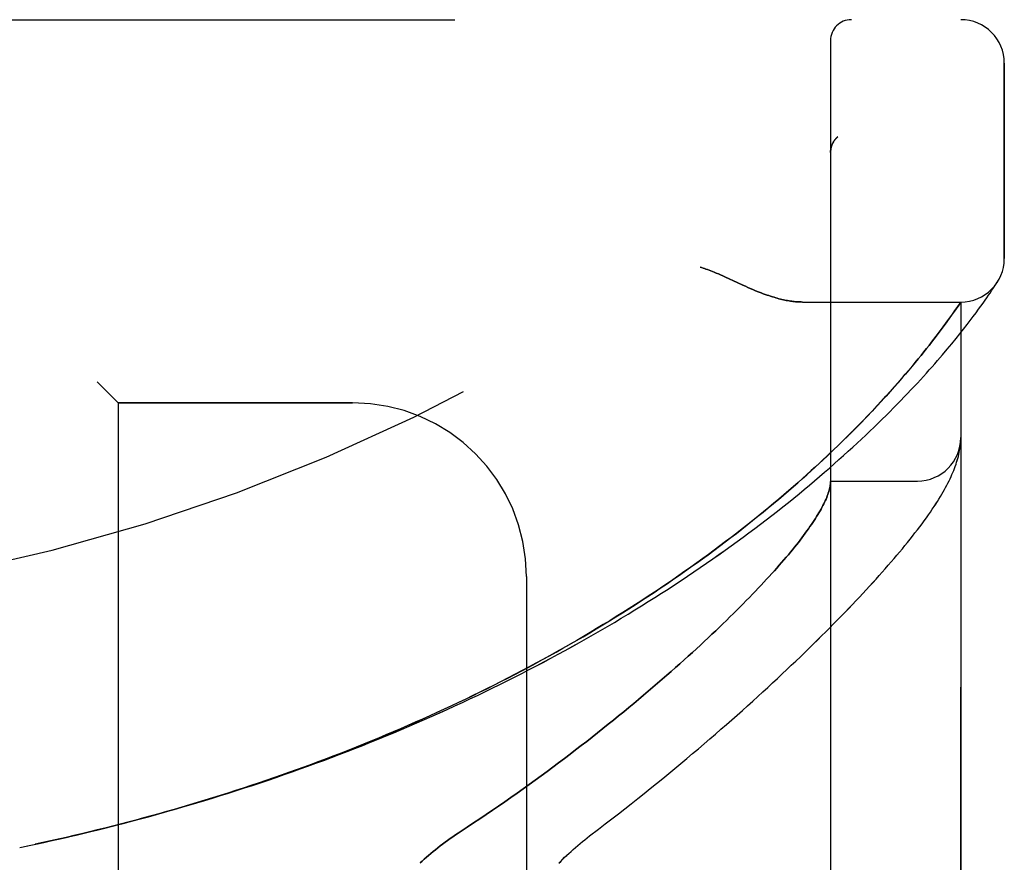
# Model space of a CAD drawing. Header units: inches. Extents: x 0 to 243, y 0 to 157.
# Tile 250 of 256: x 126.07 to 127.49, y 46.09 to 47.3. Entities that reach past the tile are written whole.
import ezdxf

# ---------------------------------------------------------------- set-up
doc = ezdxf.new("R2010")
doc.units = ezdxf.units.IN
doc.header["$LTSCALE"] = 13.357143
doc.header["$MEASUREMENT"] = 0
doc.linetypes.add('HIDDEN', pattern=[0.2, 0.1, -0.1])
doc.layers.add('LEFTHAND_DOOR_ASSEMBLY', color=7, linetype='CONTINUOUS')
doc.layers.add('RIGHTHAND_DOOR_ASSEMBLY', color=7, linetype='CONTINUOUS')

msp = doc.modelspace()

# ---------------------------------------------------------------- linework, layer by layer
at = {"layer": 'LEFTHAND_DOOR_ASSEMBLY', "color": 8, "linetype": 'HIDDEN'}
for p, q in [((125.3626, 47.2977), (127.4264, 47.2977)), ((127.2389, 44.6252), (127.2389, 47.2677)), ((127.4889, 46.9539), (127.4889, 47.2352)), ((127.2492, 47.129), (127.249, 47.1289)), ((127.2389, 47.1066), (127.2389, 47.1064)), ((127.0877, 46.9273), (127.1044, 46.9195)), ((127.1044, 46.9195), (127.1126, 46.9158)), ((127.4753, 46.9145), (127.4772, 46.9174)), ((127.4772, 46.9174), (127.4791, 46.9204)), ((127.4788, 46.92), (127.4785, 46.9195)), ((127.4788, 46.92), (127.4791, 46.9204)), ((127.4639, 46.8977), (127.4662, 46.9011)), ((127.4662, 46.9011), (127.4684, 46.9042)), ((127.4684, 46.9042), (127.4711, 46.9083)), ((127.4711, 46.9083), (127.4734, 46.9117)), ((127.4734, 46.9117), (127.4753, 46.9145)), ((127.1984, 46.8914), (127.4264, 46.8914)), ((127.421, 46.8836), (127.4264, 46.8914)), ((127.4264, 45.0014), (127.4264, 46.8914)), ((127.4553, 46.8857), (127.4585, 46.89)), ((127.4585, 46.89), (127.4613, 46.8941)), ((127.4613, 46.8941), (127.4639, 46.8977)), ((127.412, 46.8708), (127.4151, 46.8752)), ((127.4151, 46.8752), (127.4179, 46.8791)), ((127.4179, 46.8791), (127.421, 46.8836)), ((127.4443, 46.8707), (127.4483, 46.876)), ((127.4483, 46.876), (127.452, 46.881)), ((127.452, 46.881), (127.4553, 46.8857)), ((127.401, 46.8557), (127.405, 46.8611)), ((127.405, 46.8611), (127.4086, 46.8661)), ((127.4086, 46.8661), (127.412, 46.8708)), ((127.4304, 46.8526), (127.4354, 46.859)), ((127.4354, 46.859), (127.44, 46.865)), ((127.44, 46.865), (127.4443, 46.8707)), ((127.3907, 46.8421), (127.3953, 46.8481)), ((127.4194, 46.8388), (127.4251, 46.8459)), ((127.4251, 46.8459), (127.4304, 46.8526)), ((127.3806, 46.829), (127.3841, 46.8335)), ((127.3841, 46.8335), (127.3875, 46.8379)), ((127.3875, 46.8379), (127.3907, 46.8421)), ((127.4068, 46.8236), (127.4133, 46.8314)), ((127.4133, 46.8314), (127.4194, 46.8388)), ((127.3691, 46.8147), (127.3731, 46.8196)), ((127.3731, 46.8196), (127.3769, 46.8244)), ((127.3769, 46.8244), (127.3806, 46.829)), ((127.4, 46.8155), (127.4068, 46.8236)), ((127.3561, 46.7989), (127.3606, 46.8043)), ((127.3606, 46.8043), (127.365, 46.8096)), ((127.365, 46.8096), (127.3691, 46.8147)), ((127.3414, 46.7816), (127.3465, 46.7875)), ((127.3465, 46.7875), (127.3514, 46.7933)), ((127.3514, 46.7933), (127.3561, 46.7989)), ((126.1839, 46.7764), (126.2139, 46.7464)), ((127.3305, 46.7691), (127.336, 46.7754)), ((127.336, 46.7754), (127.3414, 46.7816)), ((127.3186, 46.7559), (127.3247, 46.7626)), ((127.3247, 46.7626), (127.3305, 46.7691)), ((126.5514, 46.7464), (126.2139, 46.7464)), ((126.2139, 46.7464), (126.2139, 45.1464)), ((127.3056, 46.7418), (127.3122, 46.7489)), ((127.3122, 46.7489), (127.3186, 46.7559)), ((127.2913, 46.7267), (127.2986, 46.7343)), ((127.2986, 46.7343), (127.3056, 46.7418)), ((127.2756, 46.7106), (127.2837, 46.7188)), ((127.2837, 46.7188), (127.2913, 46.7267)), ((127.426, 46.6879), (127.4261, 46.6886)), ((127.4261, 46.6892), (127.4262, 46.6899)), ((127.4261, 46.6886), (127.4261, 46.6892)), ((127.4262, 46.6906), (127.4263, 46.6913)), ((127.4262, 46.6899), (127.4262, 46.6906)), ((127.4254, 46.683), (127.4255, 46.6837)), ((127.4255, 46.6837), (127.4256, 46.6845)), ((127.4256, 46.6845), (127.4257, 46.6852)), ((127.4257, 46.6852), (127.4258, 46.6859)), ((127.4258, 46.6859), (127.4259, 46.6865)), ((127.4259, 46.6872), (127.426, 46.6879)), ((127.4259, 46.6865), (127.4259, 46.6872)), ((127.2389, 46.6339), (127.3639, 46.6339)), ((126.8014, 46.4964), (126.8014, 45.3964)), ((126.0724, 46.1065), (126.0839, 46.1089))]:
    msp.add_line(p, q, dxfattribs=at)
for points in [[(127.2451, 47.1247), (127.2453, 47.1249), (127.2454, 47.1251), (127.2456, 47.1254), (127.2458, 47.1256), (127.246, 47.1258), (127.2462, 47.126), (127.2464, 47.1262), (127.2466, 47.1265), (127.2468, 47.1267), (127.247, 47.1269), (127.2472, 47.1271), (127.2474, 47.1273), (127.2476, 47.1276), (127.2478, 47.1278), (127.248, 47.128), (127.2483, 47.1282), (127.2485, 47.1284), (127.2487, 47.1286), (127.249, 47.1288), (127.2492, 47.129)], [(127.2409, 47.1173), (127.2407, 47.1167), (127.2405, 47.1162), (127.2403, 47.1156), (127.2401, 47.115), (127.24, 47.1144), (127.2398, 47.1138), (127.2397, 47.1132), (127.2395, 47.1126), (127.2394, 47.112), (127.2393, 47.1114), (127.2392, 47.1108), (127.2391, 47.1101), (127.239, 47.1095), (127.239, 47.1089), (127.2389, 47.1083), (127.2389, 47.1076), (127.2389, 47.107), (127.2389, 47.1066)], [(127.2451, 47.1247), (127.2447, 47.1242), (127.2444, 47.1237), (127.244, 47.1232), (127.2437, 47.1227), (127.2434, 47.1222), (127.2431, 47.1217), (127.2428, 47.1212), (127.2425, 47.1206), (127.2422, 47.1201), (127.2419, 47.1195), (127.2417, 47.119), (127.2414, 47.1184), (127.2412, 47.1179), (127.2409, 47.1173)], [(127.0514, 46.9414), (127.0534, 46.9409), (127.0555, 46.9402), (127.0576, 46.9396), (127.0597, 46.9388), (127.0619, 46.9381), (127.0642, 46.9373), (127.0665, 46.9364), (127.069, 46.9354), (127.0717, 46.9344), (127.0745, 46.9332), (127.0775, 46.9319), (127.0806, 46.9305), (127.0841, 46.929), (127.0877, 46.9273)], [(127.1126, 46.9158), (127.1164, 46.9141), (127.12, 46.9124), (127.1235, 46.9109), (127.1269, 46.9095), (127.1301, 46.9081), (127.1332, 46.9068), (127.1363, 46.9056), (127.1392, 46.9045), (127.1421, 46.9034), (127.1448, 46.9024), (127.1475, 46.9015), (127.1501, 46.9006), (127.1527, 46.8997), (127.1552, 46.8989), (127.1576, 46.8982), (127.16, 46.8975), (127.1623, 46.8969), (127.1646, 46.8962), (127.1668, 46.8957), (127.169, 46.8952), (127.1711, 46.8947), (127.1732, 46.8942), (127.1752, 46.8938), (127.1772, 46.8935), (127.1792, 46.8931), (127.1811, 46.8928), (127.183, 46.8925), (127.1848, 46.8923), (127.1866, 46.8921), (127.1884, 46.8919), (127.1902, 46.8918), (127.1919, 46.8917), (127.1935, 46.8916), (127.1952, 46.8915), (127.1968, 46.8915), (127.1984, 46.8914)], [(127.3953, 46.8481), (127.3968, 46.8501), (127.401, 46.8557)], [(126.1303, 46.1191), (126.1419, 46.1217), (126.1535, 46.1244), (126.1651, 46.1272), (126.1767, 46.13), (126.1883, 46.1328), (126.1999, 46.1357), (126.2114, 46.1387), (126.223, 46.1416), (126.2346, 46.1447), (126.2462, 46.1478), (126.2577, 46.1509), (126.2693, 46.1541), (126.2808, 46.1573), (126.2924, 46.1606), (126.3039, 46.1639), (126.3155, 46.1673), (126.327, 46.1707), (126.3385, 46.1741), (126.35, 46.1777), (126.3615, 46.1812), (126.373, 46.1848), (126.3844, 46.1885), (126.3959, 46.1922), (126.4073, 46.1959), (126.4188, 46.1997), (126.4302, 46.2036), (126.4416, 46.2075), (126.453, 46.2114), (126.4643, 46.2154), (126.4757, 46.2195), (126.487, 46.2236), (126.4984, 46.2277), (126.5097, 46.2319), (126.5209, 46.2361), (126.5322, 46.2404), (126.5435, 46.2447), (126.5547, 46.2491), (126.5659, 46.2535), (126.5771, 46.258), (126.5882, 46.2625), (126.5994, 46.2671), (126.6105, 46.2717), (126.6215, 46.2763), (126.6326, 46.2811), (126.6436, 46.2858), (126.6546, 46.2906), (126.6656, 46.2954), (126.6766, 46.3003), (126.6875, 46.3053), (126.6983, 46.3103), (126.7092, 46.3153), (126.72, 46.3204), (126.7308, 46.3255), (126.7415, 46.3306), (126.7523, 46.3358), (126.7629, 46.3411), (126.7736, 46.3464), (126.7842, 46.3517), (126.7947, 46.3571), (126.8053, 46.3625), (126.8157, 46.368), (126.8262, 46.3735), (126.8366, 46.379), (126.8469, 46.3846), (126.8572, 46.3902), (126.8675, 46.3958), (126.8777, 46.4015), (126.8878, 46.4073), (126.8979, 46.413), (126.908, 46.4188), (126.9179, 46.4246), (126.9279, 46.4305), (126.9378, 46.4364), (126.9476, 46.4423), (126.9574, 46.4483), (126.9671, 46.4543), (126.9767, 46.4603), (126.9863, 46.4663), (126.9958, 46.4724), (127.0053, 46.4785), (127.0146, 46.4846), (127.024, 46.4908), (127.0332, 46.4969), (127.0424, 46.5031), (127.0515, 46.5093), (127.0605, 46.5155), (127.0695, 46.5217), (127.0783, 46.528), (127.0871, 46.5342), (127.0959, 46.5405), (127.1045, 46.5467), (127.113, 46.553), (127.1215, 46.5593), (127.1299, 46.5656), (127.1381, 46.5718), (127.1463, 46.5781), (127.1545, 46.5844), (127.1625, 46.5907), (127.1704, 46.5969), (127.1782, 46.6032), (127.1859, 46.6094), (127.1936, 46.6156), (127.2011, 46.6218), (127.2086, 46.628), (127.2159, 46.6342), (127.2231, 46.6404), (127.2303, 46.6465), (127.2373, 46.6526), (127.2442, 46.6586), (127.251, 46.6647), (127.2577, 46.6707), (127.2643, 46.6766), (127.2708, 46.6825), (127.2772, 46.6884), (127.2835, 46.6943), (127.2896, 46.7), (127.2956, 46.7058), (127.3016, 46.7115), (127.3074, 46.7171), (127.3131, 46.7227), (127.3187, 46.7282), (127.3241, 46.7336), (127.3295, 46.739), (127.3347, 46.7444), (127.3399, 46.7496), (127.3449, 46.7548), (127.3498, 46.7599), (127.3546, 46.765), (127.3592, 46.77), (127.3638, 46.7749), (127.3683, 46.7797), (127.3726, 46.7845), (127.3768, 46.7892), (127.381, 46.7938), (127.385, 46.7983), (127.3889, 46.8027), (127.3927, 46.8071), (127.4, 46.8155)], [(126.128, 46.1186), (126.1392, 46.1211), (126.1503, 46.1237), (126.1614, 46.1263), (126.1725, 46.129), (126.1836, 46.1317), (126.1948, 46.1345), (126.2059, 46.1373), (126.217, 46.1402), (126.2281, 46.1431), (126.2391, 46.146), (126.2502, 46.149), (126.2613, 46.152), (126.2724, 46.1551), (126.2834, 46.1582), (126.2945, 46.1614), (126.3055, 46.1646), (126.3166, 46.1679), (126.3276, 46.1711), (126.3386, 46.1745), (126.3496, 46.1779), (126.3606, 46.1813), (126.3716, 46.1848), (126.3826, 46.1883), (126.3936, 46.1919), (126.4045, 46.1955), (126.4154, 46.1992), (126.4264, 46.2029), (126.4373, 46.2066), (126.4481, 46.2104), (126.459, 46.2143), (126.4699, 46.2181), (126.4807, 46.2221), (126.4915, 46.226), (126.5023, 46.2301), (126.5131, 46.2341), (126.5239, 46.2383), (126.5346, 46.2424), (126.5454, 46.2466), (126.5561, 46.2509), (126.5668, 46.2552), (126.5774, 46.2595), (126.5881, 46.2639), (126.5987, 46.2683), (126.6093, 46.2728), (126.6198, 46.2773), (126.6304, 46.2819), (126.6409, 46.2865), (126.6513, 46.2912), (126.6618, 46.2959), (126.6722, 46.3006), (126.6826, 46.3054), (126.693, 46.3102), (126.7033, 46.3151), (126.7136, 46.32), (126.7239, 46.325), (126.7341, 46.33), (126.7443, 46.335), (126.7545, 46.3401), (126.7646, 46.3452), (126.7747, 46.3504), (126.7847, 46.3556), (126.7947, 46.3609), (126.8047, 46.3662), (126.8146, 46.3715), (126.8245, 46.3769), (126.8344, 46.3823), (126.8442, 46.3877), (126.8539, 46.3932), (126.8636, 46.3988), (126.8733, 46.4043), (126.8829, 46.4099), (126.8924, 46.4156), (126.9019, 46.4212), (126.9114, 46.4269), (126.9208, 46.4326), (126.9301, 46.4384), (126.9394, 46.4442), (126.9487, 46.45), (126.9578, 46.4559), (126.9669, 46.4618), (126.976, 46.4677), (126.985, 46.4736), (126.9939, 46.4796), (127.0028, 46.4855), (127.0116, 46.4915), (127.0203, 46.4976), (127.0289, 46.5036), (127.0375, 46.5097), (127.046, 46.5157), (127.0545, 46.5218), (127.0628, 46.5279), (127.0711, 46.534), (127.0793, 46.5402), (127.0875, 46.5463), (127.0955, 46.5524), (127.1035, 46.5586), (127.1114, 46.5647), (127.1191, 46.5708), (127.1268, 46.577), (127.1345, 46.5831), (127.142, 46.5892), (127.1494, 46.5953), (127.1568, 46.6015), (127.164, 46.6075), (127.1712, 46.6136), (127.1782, 46.6196), (127.185, 46.6256), (127.1917, 46.6315), (127.1983, 46.6372), (127.2046, 46.6429), (127.2108, 46.6485), (127.2167, 46.6539), (127.2225, 46.6592), (127.2281, 46.6644), (127.2335, 46.6694), (127.2387, 46.6744), (127.2438, 46.6792), (127.2487, 46.684), (127.2535, 46.6886), (127.2582, 46.6932), (127.2627, 46.6977), (127.2672, 46.7021), (127.2756, 46.7106)], [(127.4263, 46.6913), (127.4263, 46.6917), (127.4263, 46.6921), (127.4263, 46.6924), (127.4263, 46.6928), (127.4264, 46.6932), (127.4264, 46.6935), (127.4264, 46.6939), (127.4264, 46.6943), (127.4264, 46.6946), (127.4264, 46.695), (127.4264, 46.6954), (127.4264, 46.6957)], [(126.8922, 46.1233), (126.9052, 46.1331), (126.9148, 46.1404), (126.9242, 46.1477), (126.9337, 46.155), (126.943, 46.1623), (126.9523, 46.1696), (126.9615, 46.1769), (126.9706, 46.1842), (126.9796, 46.1914), (126.9886, 46.1987), (126.9974, 46.2059), (127.0062, 46.2131), (127.0149, 46.2203), (127.0235, 46.2274), (127.032, 46.2346), (127.0405, 46.2417), (127.0488, 46.2487), (127.057, 46.2558), (127.0652, 46.2628), (127.0732, 46.2697), (127.0812, 46.2766), (127.0891, 46.2835), (127.0968, 46.2904), (127.1045, 46.2971), (127.1121, 46.3039), (127.1196, 46.3106), (127.127, 46.3173), (127.1342, 46.3239), (127.1414, 46.3304), (127.1485, 46.3369), (127.1555, 46.3434), (127.1624, 46.3498), (127.1692, 46.3562), (127.1759, 46.3625), (127.1825, 46.3687), (127.189, 46.3749), (127.1955, 46.3811), (127.2018, 46.3872), (127.208, 46.3932), (127.2141, 46.3992), (127.2202, 46.4051), (127.2261, 46.411), (127.232, 46.4168), (127.2377, 46.4226), (127.2434, 46.4283), (127.249, 46.434), (127.2544, 46.4396), (127.2598, 46.4451), (127.2651, 46.4506), (127.2703, 46.4561), (127.2755, 46.4615), (127.2805, 46.4668), (127.2855, 46.4721), (127.2903, 46.4773), (127.2951, 46.4825), (127.2998, 46.4876), (127.3044, 46.4927), (127.3089, 46.4978), (127.3133, 46.5027), (127.3177, 46.5077), (127.322, 46.5126), (127.3262, 46.5174), (127.3303, 46.5222), (127.3343, 46.527), (127.3383, 46.5317), (127.3422, 46.5363), (127.3459, 46.541), (127.3497, 46.5455), (127.3533, 46.5501), (127.3569, 46.5546), (127.3604, 46.5591), (127.3639, 46.5636), (127.3672, 46.5681), (127.3705, 46.5725), (127.3737, 46.5768), (127.3768, 46.5811), (127.3797, 46.5852), (127.3826, 46.5893), (127.3853, 46.5933), (127.3878, 46.5971), (127.3903, 46.6008), (127.3926, 46.6045), (127.3948, 46.608), (127.3969, 46.6115), (127.399, 46.6149), (127.4009, 46.6182), (127.4028, 46.6215), (127.4045, 46.6247), (127.4062, 46.6279), (127.4078, 46.631), (127.4094, 46.6341), (127.4109, 46.6371), (127.4123, 46.6402), (127.4136, 46.6432), (127.4149, 46.6461), (127.4161, 46.6491), (127.4172, 46.652), (127.4183, 46.6549), (127.4194, 46.6579), (127.4203, 46.6608), (127.4212, 46.6636), (127.422, 46.6665), (127.4228, 46.6694), (127.4234, 46.6722), (127.4241, 46.675), (127.4246, 46.6777), (127.425, 46.6804), (127.4254, 46.683)], [(127.2389, 46.633), (127.2389, 46.6327), (127.2389, 46.6324), (127.2389, 46.632), (127.2388, 46.6317), (127.2388, 46.6313), (127.2388, 46.6309), (127.2387, 46.6304), (127.2387, 46.6299)], [(127.2387, 46.6299), (127.2385, 46.6281), (127.2382, 46.6263), (127.2379, 46.6245), (127.2374, 46.6226), (127.2369, 46.6206), (127.2364, 46.6187), (127.2357, 46.6166), (127.235, 46.6145), (127.2342, 46.6124), (127.2334, 46.6102), (127.2324, 46.6079), (127.2314, 46.6056), (127.2303, 46.6033), (127.2292, 46.6009), (127.2279, 46.5985), (127.2266, 46.596), (127.2252, 46.5934), (127.2238, 46.5908), (127.2222, 46.5882), (127.2206, 46.5855), (127.2189, 46.5827), (127.2172, 46.5799), (127.2153, 46.5771), (127.2134, 46.5742), (127.2114, 46.5712), (127.2093, 46.5682), (127.2072, 46.5651), (127.2049, 46.562), (127.2026, 46.5588), (127.2002, 46.5556), (127.1978, 46.5523), (127.1952, 46.549), (127.1926, 46.5456), (127.1898, 46.5422), (127.187, 46.5387), (127.1842, 46.5351), (127.1812, 46.5315), (127.1782, 46.5279), (127.175, 46.5242), (127.1718, 46.5204), (127.1685, 46.5166), (127.1651, 46.5127), (127.1617, 46.5087), (127.1581, 46.5048), (127.1545, 46.5007), (127.1507, 46.4966), (127.1469, 46.4925), (127.143, 46.4883), (127.139, 46.484), (127.135, 46.4797), (127.1308, 46.4753), (127.1265, 46.4709), (127.1222, 46.4664), (127.1177, 46.4618), (127.1132, 46.4572), (127.1086, 46.4526), (127.1039, 46.4479), (127.0991, 46.4431), (127.0942, 46.4383), (127.0892, 46.4334), (127.0841, 46.4285), (127.079, 46.4235), (127.0737, 46.4185), (127.0683, 46.4134), (127.0629, 46.4083), (127.0573, 46.4031), (127.0517, 46.3979), (127.046, 46.3926), (127.0401, 46.3873), (127.0342, 46.3819), (127.0282, 46.3765), (127.0221, 46.371), (127.0159, 46.3655), (127.0096, 46.3599), (127.0032, 46.3543), (126.9967, 46.3486), (126.9901, 46.3429), (126.9834, 46.3372), (126.9766, 46.3314), (126.9698, 46.3256), (126.9628, 46.3197), (126.9557, 46.3138), (126.9486, 46.3079), (126.9413, 46.3019), (126.934, 46.2959), (126.9266, 46.2899), (126.9191, 46.2838), (126.9115, 46.2777), (126.9038, 46.2716), (126.896, 46.2655), (126.8882, 46.2593), (126.8802, 46.2532), (126.8722, 46.247), (126.8641, 46.2408), (126.856, 46.2346), (126.8477, 46.2283), (126.8394, 46.2221), (126.831, 46.2159), (126.8225, 46.2097), (126.814, 46.2034), (126.8053, 46.1972), (126.7967, 46.191), (126.7879, 46.1848), (126.7792, 46.1786), (126.7703, 46.1724), (126.7614, 46.1662), (126.7525, 46.1601), (126.7435, 46.154), (126.7344, 46.1479), (126.7254, 46.1419), (126.7162, 46.1359), (126.7032, 46.1273)], [(126.7032, 46.1273), (126.6993, 46.1247), (126.6955, 46.1221), (126.6917, 46.1195), (126.688, 46.1168), (126.6843, 46.1141), (126.6808, 46.1115), (126.6772, 46.1088), (126.6738, 46.1061), (126.6704, 46.1034), (126.667, 46.1006), (126.6638, 46.0979), (126.6606, 46.0952), (126.6575, 46.0925), (126.6545, 46.0898), (126.6515, 46.0871), (126.6486, 46.0844)], [(126.8479, 46.0838), (126.8506, 46.0866), (126.8535, 46.0895), (126.8564, 46.0924), (126.8594, 46.0952), (126.8625, 46.0981), (126.8656, 46.101), (126.8688, 46.1038), (126.872, 46.1067), (126.8752, 46.1095), (126.8786, 46.1123), (126.8819, 46.1151), (126.8853, 46.1178), (126.8887, 46.1206), (126.8922, 46.1233)], [(126.0835, 46.1088), (126.0955, 46.1114), (126.1071, 46.1139), (126.1187, 46.1164)], [(126.0946, 46.1112), (126.1058, 46.1136), (126.1169, 46.1161), (126.1303, 46.1191)]]:
    msp.add_lwpolyline(points, dxfattribs=at)
for centre, radius, start, end in [((125.4264, 49.2216), 2.7751, 270, 316.1116), ((127.2689, 47.2677), 0.03, 90, 180), ((127.4264, 47.2352), 0.0625, 0, 90), ((127.4264, 46.9539), 0.0625, 270, 360), ((126.5514, 46.4964), 0.25, 0, 90), ((127.3639, 46.6964), 0.0625, 270, 360)]:
    msp.add_arc(centre, radius, start, end, dxfattribs=at)
at = {"layer": 'RIGHTHAND_DOOR_ASSEMBLY', "color": 8, "linetype": 'HIDDEN'}
for p, q in [((125.3626, 47.2977), (127.4264, 47.2977)), ((127.2389, 47.2677), (127.2389, 44.6252)), ((127.4889, 47.2352), (127.4889, 46.9539)), ((127.2492, 47.129), (127.249, 47.1289)), ((127.2389, 47.1064), (127.2389, 47.1066)), ((127.1044, 46.9195), (127.0877, 46.9273)), ((127.1126, 46.9158), (127.1044, 46.9195)), ((127.4753, 46.9145), (127.4772, 46.9174)), ((127.4772, 46.9174), (127.4788, 46.92)), ((127.4639, 46.8977), (127.4662, 46.9011)), ((127.4662, 46.9011), (127.4684, 46.9042)), ((127.4684, 46.9042), (127.4711, 46.9083)), ((127.4711, 46.9083), (127.4734, 46.9117)), ((127.4734, 46.9117), (127.4753, 46.9145)), ((127.1984, 46.8914), (127.4264, 46.8914)), ((127.4264, 46.8914), (127.4223, 46.8855)), ((127.4264, 46.8914), (127.4264, 45.0014)), ((127.4553, 46.8857), (127.4585, 46.89)), ((127.4585, 46.89), (127.4613, 46.894)), ((127.4613, 46.894), (127.4639, 46.8977)), ((127.416, 46.8765), (127.413, 46.8723)), ((127.4195, 46.8815), (127.416, 46.8765)), ((127.4223, 46.8855), (127.4195, 46.8815)), ((127.4443, 46.8707), (127.4483, 46.876)), ((127.4483, 46.876), (127.4519, 46.881)), ((127.4519, 46.881), (127.4553, 46.8857)), ((127.4062, 46.8628), (127.4024, 46.8575)), ((127.4097, 46.8677), (127.4062, 46.8628)), ((127.413, 46.8723), (127.4097, 46.8677)), ((127.4304, 46.8526), (127.4354, 46.859)), ((127.4354, 46.859), (127.44, 46.865)), ((127.44, 46.865), (127.4443, 46.8707)), ((127.3953, 46.8481), (127.3907, 46.8421)), ((127.3982, 46.852), (127.3953, 46.8481)), ((127.4024, 46.8575), (127.3982, 46.852)), ((127.4194, 46.8388), (127.4251, 46.8459)), ((127.4251, 46.8459), (127.4304, 46.8526)), ((127.3841, 46.8335), (127.3806, 46.829)), ((127.3875, 46.8379), (127.3841, 46.8335)), ((127.3907, 46.8421), (127.3875, 46.8379)), ((127.4068, 46.8236), (127.4133, 46.8314)), ((127.4133, 46.8314), (127.4194, 46.8388)), ((127.3731, 46.8196), (127.3692, 46.8147)), ((127.3769, 46.8244), (127.3731, 46.8196)), ((127.3806, 46.829), (127.3769, 46.8244)), ((127.3999, 46.8155), (127.4068, 46.8236)), ((127.3607, 46.8044), (127.3562, 46.799)), ((127.365, 46.8096), (127.3607, 46.8044)), ((127.3692, 46.8147), (127.365, 46.8096)), ((127.3466, 46.7876), (127.3415, 46.7817)), ((127.3515, 46.7934), (127.3466, 46.7876)), ((127.3562, 46.799), (127.3515, 46.7934)), ((126.2139, 46.7464), (126.1839, 46.7764)), ((127.3361, 46.7755), (127.3306, 46.7692)), ((127.3415, 46.7817), (127.3361, 46.7755)), ((127.3248, 46.7627), (127.3187, 46.756)), ((127.3306, 46.7692), (127.3248, 46.7627)), ((126.2139, 46.7464), (126.5514, 46.7464)), ((126.2139, 46.7464), (126.2139, 45.1464)), ((127.3124, 46.7491), (127.3057, 46.7419)), ((127.3187, 46.756), (127.3124, 46.7491)), ((127.2988, 46.7345), (127.2915, 46.7269)), ((127.3057, 46.7419), (127.2988, 46.7345)), ((127.2839, 46.719), (127.2759, 46.7108)), ((127.2915, 46.7269), (127.2839, 46.719)), ((127.426, 46.6882), (127.4261, 46.6889)), ((127.426, 46.6876), (127.426, 46.6882)), ((127.4261, 46.6896), (127.4262, 46.6903)), ((127.4261, 46.6889), (127.4261, 46.6896)), ((127.4262, 46.6903), (127.4262, 46.691)), ((127.4254, 46.683), (127.4256, 46.6841)), ((127.4256, 46.6841), (127.4257, 46.6848)), ((127.4257, 46.6855), (127.4258, 46.6862)), ((127.4257, 46.6848), (127.4257, 46.6855)), ((127.4258, 46.6862), (127.4259, 46.6869)), ((127.4259, 46.6869), (127.426, 46.6876)), ((127.2389, 46.6339), (127.3639, 46.6339)), ((126.8014, 46.4964), (126.8014, 45.3964)), ((126.0724, 46.1065), (126.0839, 46.1089))]:
    msp.add_line(p, q, dxfattribs=at)
for points in [[(127.2492, 47.129), (127.249, 47.1288), (127.2487, 47.1286), (127.2485, 47.1284), (127.2483, 47.1282), (127.248, 47.128), (127.2478, 47.1278), (127.2476, 47.1276), (127.2474, 47.1273), (127.2472, 47.1271), (127.247, 47.1269), (127.2468, 47.1267), (127.2466, 47.1265), (127.2464, 47.1263), (127.2462, 47.126), (127.246, 47.1258), (127.2458, 47.1256), (127.2456, 47.1254), (127.2455, 47.1251), (127.2453, 47.1249), (127.2451, 47.1247)], [(127.2389, 47.1066), (127.2389, 47.107), (127.2389, 47.1076), (127.2389, 47.1082), (127.239, 47.1089), (127.239, 47.1095), (127.2391, 47.1101), (127.2392, 47.1107), (127.2393, 47.1113), (127.2394, 47.1119), (127.2395, 47.1125), (127.2396, 47.1131), (127.2398, 47.1137), (127.2399, 47.1143), (127.2401, 47.1149), (127.2403, 47.1155), (127.2405, 47.116), (127.2407, 47.1166), (127.2409, 47.1172)], [(127.2409, 47.1172), (127.2411, 47.1178), (127.2414, 47.1183), (127.2416, 47.1189), (127.2419, 47.1195), (127.2422, 47.12), (127.2424, 47.1206), (127.2427, 47.1211), (127.2431, 47.1217), (127.2434, 47.1222), (127.2437, 47.1227), (127.244, 47.1232), (127.2444, 47.1237), (127.2447, 47.1242), (127.2451, 47.1247)], [(127.0877, 46.9273), (127.0841, 46.929), (127.0807, 46.9305), (127.0775, 46.9319), (127.0745, 46.9332), (127.0717, 46.9344), (127.069, 46.9354), (127.0665, 46.9364), (127.0642, 46.9373), (127.0619, 46.9381), (127.0597, 46.9388), (127.0576, 46.9396), (127.0555, 46.9402), (127.0534, 46.9409), (127.0514, 46.9414)], [(127.1984, 46.8914), (127.1968, 46.8915), (127.1952, 46.8915), (127.1935, 46.8916), (127.1919, 46.8917), (127.1902, 46.8918), (127.1884, 46.8919), (127.1866, 46.8921), (127.1848, 46.8923), (127.183, 46.8925), (127.1811, 46.8928), (127.1792, 46.8931), (127.1772, 46.8935), (127.1752, 46.8938), (127.1732, 46.8942), (127.1711, 46.8947), (127.169, 46.8952), (127.1668, 46.8957), (127.1646, 46.8962), (127.1623, 46.8969), (127.16, 46.8975), (127.1576, 46.8982), (127.1552, 46.8989), (127.1527, 46.8997), (127.1501, 46.9006), (127.1475, 46.9015), (127.1448, 46.9024), (127.1421, 46.9034), (127.1392, 46.9045), (127.1363, 46.9056), (127.1333, 46.9068), (127.1301, 46.9081), (127.1269, 46.9095), (127.1235, 46.9109), (127.12, 46.9124), (127.1164, 46.9141), (127.1126, 46.9158)], [(126.1303, 46.1191), (126.1419, 46.1217), (126.1535, 46.1244), (126.1651, 46.1272), (126.1767, 46.13), (126.1883, 46.1328), (126.1998, 46.1357), (126.2114, 46.1387), (126.223, 46.1416), (126.2346, 46.1447), (126.2462, 46.1478), (126.2577, 46.1509), (126.2693, 46.1541), (126.2808, 46.1573), (126.2924, 46.1606), (126.3039, 46.1639), (126.3154, 46.1673), (126.327, 46.1707), (126.3385, 46.1741), (126.35, 46.1777), (126.3615, 46.1812), (126.3729, 46.1848), (126.3844, 46.1885), (126.3959, 46.1922), (126.4073, 46.1959), (126.4187, 46.1997), (126.4302, 46.2036), (126.4416, 46.2075), (126.453, 46.2114), (126.4643, 46.2154), (126.4757, 46.2195), (126.487, 46.2235), (126.4983, 46.2277), (126.5096, 46.2319), (126.5209, 46.2361), (126.5322, 46.2404), (126.5434, 46.2447), (126.5547, 46.2491), (126.5659, 46.2535), (126.577, 46.258), (126.5882, 46.2625), (126.5993, 46.2671), (126.6104, 46.2717), (126.6215, 46.2763), (126.6326, 46.281), (126.6436, 46.2858), (126.6546, 46.2906), (126.6656, 46.2954), (126.6765, 46.3003), (126.6875, 46.3053), (126.6983, 46.3102), (126.7092, 46.3153), (126.72, 46.3203), (126.7308, 46.3255), (126.7415, 46.3306), (126.7522, 46.3358), (126.7629, 46.3411), (126.7736, 46.3464), (126.7842, 46.3517), (126.7947, 46.3571), (126.8052, 46.3625), (126.8157, 46.3679), (126.8262, 46.3734), (126.8365, 46.379), (126.8469, 46.3846), (126.8572, 46.3902), (126.8674, 46.3958), (126.8776, 46.4015), (126.8878, 46.4072), (126.8979, 46.413), (126.9079, 46.4188), (126.9179, 46.4246), (126.9279, 46.4305), (126.9378, 46.4364), (126.9476, 46.4423), (126.9573, 46.4483), (126.9671, 46.4543), (126.9767, 46.4603), (126.9863, 46.4663), (126.9958, 46.4724), (127.0052, 46.4785), (127.0146, 46.4846), (127.0239, 46.4907), (127.0332, 46.4969), (127.0424, 46.5031), (127.0515, 46.5093), (127.0605, 46.5155), (127.0694, 46.5217), (127.0783, 46.5279), (127.0871, 46.5342), (127.0958, 46.5405), (127.1045, 46.5467), (127.113, 46.553), (127.1215, 46.5593), (127.1298, 46.5655), (127.1381, 46.5718), (127.1463, 46.5781), (127.1544, 46.5844), (127.1624, 46.5906), (127.1704, 46.5969), (127.1782, 46.6031), (127.1859, 46.6094), (127.1936, 46.6156), (127.2011, 46.6218), (127.2085, 46.628), (127.2159, 46.6342), (127.2231, 46.6403), (127.2303, 46.6465), (127.2373, 46.6526), (127.2442, 46.6586), (127.251, 46.6647), (127.2577, 46.6707), (127.2643, 46.6766), (127.2708, 46.6825), (127.2772, 46.6884), (127.2834, 46.6942), (127.2896, 46.7), (127.2956, 46.7058), (127.3016, 46.7114), (127.3074, 46.7171), (127.3131, 46.7227), (127.3187, 46.7282), (127.3241, 46.7336), (127.3295, 46.739), (127.3347, 46.7443), (127.3399, 46.7496), (127.3449, 46.7548), (127.3498, 46.7599), (127.3546, 46.765), (127.3592, 46.77), (127.3638, 46.7749), (127.3682, 46.7797), (127.3726, 46.7845), (127.3768, 46.7892), (127.3809, 46.7938), (127.385, 46.7983), (127.3889, 46.8027), (127.3927, 46.8071), (127.3999, 46.8155)], [(127.2759, 46.7108), (127.2674, 46.7023), (127.263, 46.6979), (127.2584, 46.6934), (127.2538, 46.6889), (127.249, 46.6842), (127.2441, 46.6795), (127.239, 46.6747), (127.2338, 46.6697), (127.2284, 46.6647), (127.2229, 46.6595), (127.2171, 46.6542), (127.2112, 46.6488), (127.205, 46.6433), (127.1987, 46.6376), (127.1922, 46.6318), (127.1855, 46.626), (127.1787, 46.62), (127.1717, 46.614), (127.1645, 46.608), (127.1573, 46.6019), (127.1499, 46.5958), (127.1425, 46.5896), (127.135, 46.5835), (127.1274, 46.5774), (127.1197, 46.5712), (127.1119, 46.5651), (127.104, 46.559), (127.096, 46.5528), (127.088, 46.5467), (127.0798, 46.5405), (127.0716, 46.5344), (127.0633, 46.5283), (127.055, 46.5222), (127.0465, 46.5161), (127.038, 46.51), (127.0295, 46.504), (127.0208, 46.4979), (127.0121, 46.4919), (127.0033, 46.4859), (126.9944, 46.4799), (126.9855, 46.4739), (126.9765, 46.468), (126.9674, 46.4621), (126.9583, 46.4562), (126.9491, 46.4503), (126.9399, 46.4445), (126.9306, 46.4387), (126.9213, 46.4329), (126.9119, 46.4272), (126.9024, 46.4215), (126.8929, 46.4158), (126.8833, 46.4102), (126.8737, 46.4046), (126.8641, 46.399), (126.8544, 46.3935), (126.8446, 46.388), (126.8348, 46.3825), (126.825, 46.3771), (126.8151, 46.3717), (126.8051, 46.3664), (126.7952, 46.3611), (126.7852, 46.3559), (126.7751, 46.3506), (126.765, 46.3455), (126.7549, 46.3403), (126.7447, 46.3352), (126.7345, 46.3302), (126.7243, 46.3252), (126.714, 46.3202), (126.7037, 46.3153), (126.6934, 46.3104), (126.683, 46.3056), (126.6726, 46.3008), (126.6622, 46.296), (126.6517, 46.2913), (126.6412, 46.2867), (126.6307, 46.282), (126.6202, 46.2775), (126.6096, 46.2729), (126.599, 46.2685), (126.5884, 46.264), (126.5777, 46.2596), (126.5671, 46.2553), (126.5564, 46.251), (126.5457, 46.2467), (126.5349, 46.2425), (126.5242, 46.2384), (126.5134, 46.2342), (126.5026, 46.2302), (126.4918, 46.2261), (126.481, 46.2222), (126.4701, 46.2182), (126.4593, 46.2143), (126.4484, 46.2105), (126.4375, 46.2067), (126.4266, 46.2029), (126.4157, 46.1992), (126.4047, 46.1956), (126.3938, 46.192), (126.3828, 46.1884), (126.3718, 46.1849), (126.3608, 46.1814), (126.3498, 46.1779), (126.3388, 46.1745), (126.3278, 46.1712), (126.3167, 46.1679), (126.3057, 46.1646), (126.2946, 46.1614), (126.2836, 46.1583), (126.2725, 46.1551), (126.2614, 46.1521), (126.2503, 46.149), (126.2393, 46.146), (126.2282, 46.1431), (126.2171, 46.1402), (126.2059, 46.1373), (126.1948, 46.1345), (126.1837, 46.1318), (126.1726, 46.129), (126.1615, 46.1264), (126.1503, 46.1237), (126.1392, 46.1211), (126.1281, 46.1186)], [(127.4262, 46.691), (127.4263, 46.6913), (127.4263, 46.6917), (127.4263, 46.6921), (127.4263, 46.6924), (127.4263, 46.6928), (127.4264, 46.6932), (127.4264, 46.6935), (127.4264, 46.6939), (127.4264, 46.6943), (127.4264, 46.6947), (127.4264, 46.695), (127.4264, 46.6954)], [(126.8922, 46.1233), (126.9052, 46.1331), (126.9148, 46.1404), (126.9243, 46.1477), (126.9337, 46.155), (126.943, 46.1623), (126.9523, 46.1696), (126.9615, 46.1769), (126.9706, 46.1842), (126.9796, 46.1914), (126.9886, 46.1987), (126.9975, 46.2059), (127.0062, 46.2131), (127.0149, 46.2203), (127.0235, 46.2275), (127.0321, 46.2346), (127.0405, 46.2417), (127.0488, 46.2487), (127.0571, 46.2558), (127.0652, 46.2628), (127.0733, 46.2697), (127.0812, 46.2766), (127.0891, 46.2835), (127.0968, 46.2904), (127.1045, 46.2972), (127.1121, 46.3039), (127.1196, 46.3106), (127.127, 46.3173), (127.1342, 46.3239), (127.1414, 46.3304), (127.1485, 46.337), (127.1555, 46.3434), (127.1624, 46.3498), (127.1692, 46.3562), (127.1759, 46.3625), (127.1825, 46.3687), (127.189, 46.3749), (127.1955, 46.3811), (127.2018, 46.3872), (127.208, 46.3932), (127.2141, 46.3992), (127.2202, 46.4052), (127.2261, 46.411), (127.232, 46.4169), (127.2377, 46.4226), (127.2434, 46.4283), (127.249, 46.434), (127.2544, 46.4396), (127.2598, 46.4452), (127.2651, 46.4507), (127.2704, 46.4561), (127.2755, 46.4615), (127.2805, 46.4668), (127.2855, 46.4721), (127.2903, 46.4773), (127.2951, 46.4825), (127.2998, 46.4877), (127.3044, 46.4927), (127.3089, 46.4978), (127.3134, 46.5027), (127.3177, 46.5077), (127.322, 46.5126), (127.3262, 46.5174), (127.3303, 46.5222), (127.3343, 46.527), (127.3383, 46.5317), (127.3422, 46.5363), (127.346, 46.541), (127.3497, 46.5455), (127.3533, 46.5501), (127.3569, 46.5546), (127.3604, 46.5591), (127.3639, 46.5636), (127.3672, 46.5681), (127.3705, 46.5725), (127.3737, 46.5768), (127.3768, 46.5811), (127.3797, 46.5852), (127.3826, 46.5893), (127.3853, 46.5933), (127.3878, 46.5971), (127.3903, 46.6009), (127.3926, 46.6045), (127.3948, 46.608), (127.3969, 46.6115), (127.399, 46.6149), (127.4009, 46.6182), (127.4028, 46.6215), (127.4045, 46.6247), (127.4062, 46.6279), (127.4078, 46.631), (127.4094, 46.6341), (127.4109, 46.6371), (127.4123, 46.6402), (127.4136, 46.6432), (127.4149, 46.6461), (127.4161, 46.6491), (127.4172, 46.652), (127.4183, 46.6549), (127.4194, 46.6579), (127.4203, 46.6608), (127.4212, 46.6637), (127.422, 46.6665), (127.4228, 46.6694), (127.4234, 46.6722), (127.4241, 46.675), (127.4246, 46.6777), (127.425, 46.6804), (127.4254, 46.683)], [(127.2387, 46.6299), (127.2387, 46.6304), (127.2388, 46.6309), (127.2388, 46.6313), (127.2388, 46.6317), (127.2389, 46.632), (127.2389, 46.6324), (127.2389, 46.6327), (127.2389, 46.633)], [(126.7032, 46.1273), (126.7162, 46.1359), (126.7254, 46.1419), (126.7344, 46.1479), (126.7435, 46.154), (126.7525, 46.1601), (126.7614, 46.1662), (126.7703, 46.1724), (126.7792, 46.1786), (126.7879, 46.1848), (126.7967, 46.191), (126.8053, 46.1972), (126.814, 46.2034), (126.8225, 46.2097), (126.831, 46.2159), (126.8394, 46.2221), (126.8477, 46.2283), (126.856, 46.2346), (126.8641, 46.2408), (126.8722, 46.247), (126.8802, 46.2532), (126.8882, 46.2593), (126.896, 46.2655), (126.9038, 46.2716), (126.9115, 46.2777), (126.9191, 46.2838), (126.9266, 46.2899), (126.934, 46.2959), (126.9413, 46.3019), (126.9486, 46.3079), (126.9557, 46.3138), (126.9628, 46.3197), (126.9698, 46.3256), (126.9766, 46.3314), (126.9834, 46.3372), (126.9901, 46.3429), (126.9967, 46.3486), (127.0032, 46.3543), (127.0096, 46.3599), (127.0159, 46.3655), (127.0221, 46.371), (127.0282, 46.3765), (127.0342, 46.3819), (127.0401, 46.3873), (127.046, 46.3926), (127.0517, 46.3979), (127.0573, 46.4031), (127.0629, 46.4083), (127.0683, 46.4134), (127.0737, 46.4185), (127.079, 46.4235), (127.0841, 46.4285), (127.0892, 46.4334), (127.0942, 46.4383), (127.0991, 46.4431), (127.1039, 46.4479), (127.1086, 46.4526), (127.1132, 46.4572), (127.1177, 46.4618), (127.1222, 46.4664), (127.1265, 46.4709), (127.1308, 46.4753), (127.135, 46.4797), (127.139, 46.484), (127.143, 46.4883), (127.1469, 46.4925), (127.1507, 46.4966), (127.1545, 46.5007), (127.1581, 46.5048), (127.1617, 46.5087), (127.1651, 46.5127), (127.1685, 46.5166), (127.1718, 46.5204), (127.175, 46.5242), (127.1782, 46.5279), (127.1812, 46.5315), (127.1842, 46.5351), (127.187, 46.5387), (127.1898, 46.5422), (127.1926, 46.5456), (127.1952, 46.549), (127.1978, 46.5523), (127.2002, 46.5556), (127.2026, 46.5588), (127.2049, 46.562), (127.2072, 46.5651), (127.2093, 46.5682), (127.2114, 46.5712), (127.2134, 46.5742), (127.2153, 46.5771), (127.2172, 46.5799), (127.2189, 46.5827), (127.2206, 46.5855), (127.2222, 46.5882), (127.2238, 46.5908), (127.2252, 46.5934), (127.2266, 46.596), (127.2279, 46.5985), (127.2292, 46.6009), (127.2303, 46.6033), (127.2314, 46.6056), (127.2324, 46.6079), (127.2334, 46.6102), (127.2342, 46.6124), (127.235, 46.6145), (127.2357, 46.6166), (127.2364, 46.6187), (127.2369, 46.6206), (127.2374, 46.6226), (127.2379, 46.6245), (127.2382, 46.6263), (127.2385, 46.6281), (127.2387, 46.6299)], [(126.6486, 46.0844), (126.6515, 46.0871), (126.6545, 46.0898), (126.6575, 46.0925), (126.6606, 46.0952), (126.6638, 46.0979), (126.667, 46.1006), (126.6704, 46.1034), (126.6738, 46.1061), (126.6772, 46.1088), (126.6808, 46.1115), (126.6843, 46.1141), (126.688, 46.1168), (126.6917, 46.1195), (126.6955, 46.1221), (126.6993, 46.1247), (126.7032, 46.1273)], [(126.8479, 46.0838), (126.8507, 46.0866), (126.8535, 46.0895), (126.8565, 46.0924), (126.8594, 46.0953), (126.8625, 46.0981), (126.8656, 46.101), (126.8688, 46.1038), (126.872, 46.1067), (126.8752, 46.1095), (126.8786, 46.1123), (126.8819, 46.1151), (126.8853, 46.1178), (126.8888, 46.1206), (126.8922, 46.1233)], [(126.0835, 46.1088), (126.0955, 46.1114), (126.1071, 46.1139), (126.1187, 46.1164)], [(126.1303, 46.1191), (126.1169, 46.1161), (126.1058, 46.1136), (126.0947, 46.1112)]]:
    msp.add_lwpolyline(points, dxfattribs=at)
for centre, radius, start, end in [((125.4264, 49.2216), 2.7751, 270, 316.1116), ((127.2689, 47.2677), 0.03, 90, 180), ((127.4264, 47.2352), 0.0625, 0, 90), ((127.4264, 46.9539), 0.0625, 270, 360), ((126.5514, 46.4964), 0.25, 0, 90), ((127.3639, 46.6964), 0.0625, 270, 360)]:
    msp.add_arc(centre, radius, start, end, dxfattribs=at)

doc.saveas('drawing.dxf')
